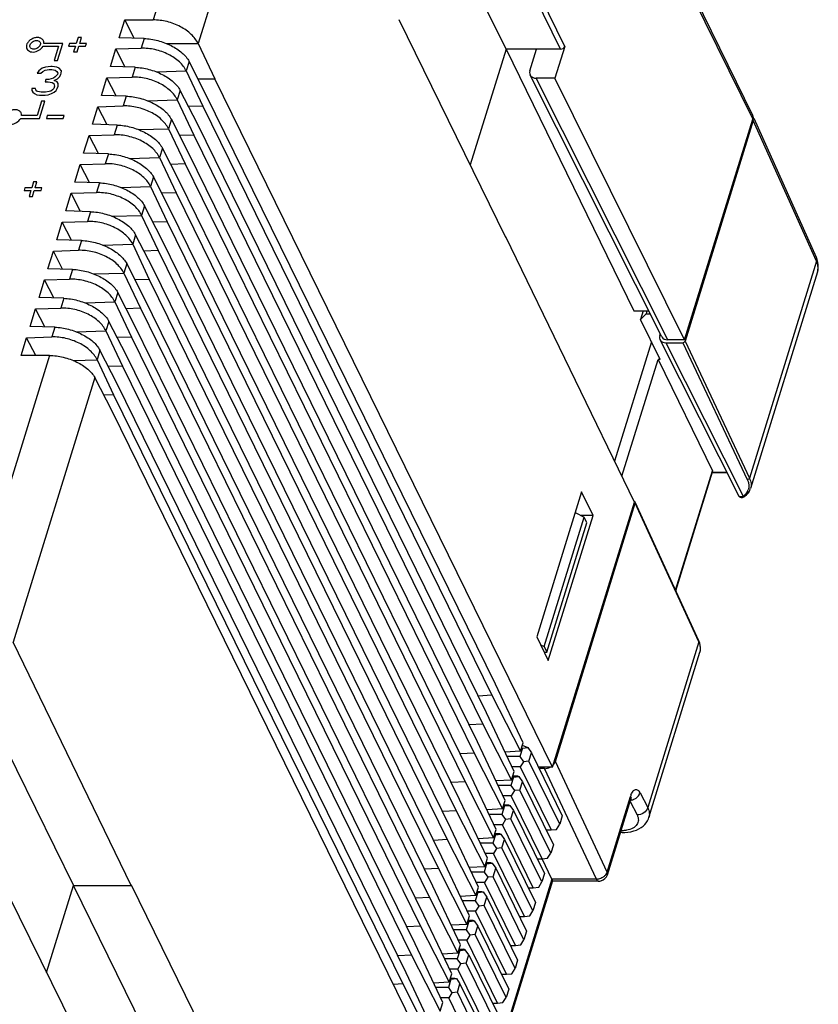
# Model space of a CAD drawing. Header units: millimetres. Extents: x 0 to 420, y 0 to 297.
# Tile 23 of 24: x 236 to 279, y 194 to 247. Entities that reach past the tile are written whole.
import ezdxf

# ---------------------------------------------------------------- set-up
doc = ezdxf.new("R2010")
doc.units = ezdxf.units.MM
doc.header["$LTSCALE"] = 23.1
doc.layers.get('0').update_dxf_attribs({"linetype": 'CONTINUOUS'})
doc.layers.add('000', color=7, linetype='CONTINUOUS')

msp = doc.modelspace()

# ---------------------------------------------------------------- linework, layer by layer
at = {"color": 7, "linetype": 'Continuous'}
for p, q in [((255.817, 282.294), (275.675, 241.827)), ((255.829, 282.074), (275.687, 241.607)), ((247.567, 261.299), (243.148, 247)), ((250.021, 260.064), (245.587, 245.716)), ((262.296, 245.408), (256.5, 257.218)), ((265.253, 245.41), (259.553, 257.026)), ((265.486, 245.565), (259.672, 257.412)), ((241.311, 246.033), (241.608, 246.996)), ((241.608, 246.996), (243.148, 247)), ((242.114, 246.008), (241.608, 246.996)), ((256.48, 247.021), (262.276, 235.21)), ((242.652, 245.992), (241.311, 246.033)), ((242.652, 245.992), (242.489, 245.463)), ((240.827, 244.466), (241.122, 245.423)), ((241.122, 245.423), (242.489, 245.463)), ((241.625, 244.442), (241.122, 245.423)), ((243.892, 245.711), (245.587, 245.716)), ((245.587, 245.716), (246.488, 243.804)), ((262.296, 245.408), (260.355, 239.126)), ((263.956, 245.415), (262.296, 245.408)), ((262.296, 245.408), (269.23, 231.205)), ((263.59, 244.233), (263.954, 245.408)), ((265.253, 245.41), (263.956, 245.415)), ((265.486, 245.565), (264.949, 243.829)), ((245.102, 244.741), (244.943, 244.227)), ((246.032, 242.924), (245.102, 244.741)), ((242.168, 244.426), (240.827, 244.466)), ((242.168, 244.426), (242.004, 243.896)), ((243.323, 244.18), (244.943, 244.227)), ((244.943, 244.227), (245.844, 242.315)), ((240.343, 242.899), (240.638, 243.856)), ((240.638, 243.856), (242.004, 243.896)), ((241.141, 242.875), (240.638, 243.856)), ((245.583, 243.801), (246.488, 243.804)), ((264.821, 206.445), (246.488, 243.804)), ((270.759, 229.807), (263.604, 244.009)), ((264.949, 243.829), (263.932, 243.837)), ((271.086, 229.638), (263.932, 243.837)), ((271.988, 229.638), (264.949, 243.829)), ((244.618, 243.175), (244.459, 242.661)), ((245.548, 241.357), (244.618, 243.175)), ((241.684, 242.859), (240.343, 242.899)), ((241.684, 242.859), (241.52, 242.329)), ((242.839, 242.613), (244.459, 242.661)), ((244.459, 242.661), (245.36, 240.749)), ((261.718, 210.959), (246.032, 242.924)), ((239.858, 241.333), (240.154, 242.289)), ((240.154, 242.289), (241.52, 242.329)), ((240.657, 241.309), (240.154, 242.289)), ((245.844, 242.315), (245.069, 242.293)), ((245.844, 242.315), (261.53, 210.35)), ((244.134, 241.608), (243.975, 241.094)), ((245.063, 239.79), (244.134, 241.608)), ((271.988, 229.638), (275.687, 241.607)), ((275.717, 241.545), (272.014, 229.56)), ((279.144, 233.899), (275.717, 241.545)), ((279.138, 234.109), (275.762, 241.641)), ((241.2, 241.292), (239.858, 241.333)), ((241.2, 241.292), (241.036, 240.763)), ((242.355, 241.046), (243.975, 241.094)), ((243.975, 241.094), (244.876, 239.182)), ((261.234, 209.392), (245.548, 241.357)), ((239.374, 239.766), (239.67, 240.723)), ((239.67, 240.723), (241.036, 240.763)), ((240.173, 239.742), (239.67, 240.723)), ((245.36, 240.749), (244.585, 240.726)), ((245.36, 240.749), (261.046, 208.784)), ((243.65, 240.041), (243.491, 239.527)), ((244.579, 238.224), (243.65, 240.041)), ((240.716, 239.726), (239.374, 239.766)), ((240.716, 239.726), (240.552, 239.196)), ((241.87, 239.48), (243.491, 239.527)), ((243.491, 239.527), (244.391, 237.615)), ((260.75, 207.825), (245.063, 239.79)), ((238.89, 238.199), (239.186, 239.156)), ((239.186, 239.156), (240.552, 239.196)), ((239.689, 238.175), (239.186, 239.156)), ((244.876, 239.182), (244.101, 239.159)), ((244.876, 239.182), (260.562, 207.217)), ((243.166, 238.475), (243.007, 237.961)), ((244.095, 236.657), (243.166, 238.475)), ((240.232, 238.159), (238.89, 238.199)), ((240.232, 238.159), (240.068, 237.629)), ((241.386, 237.913), (243.007, 237.961)), ((243.007, 237.961), (243.907, 236.049)), ((260.265, 206.259), (244.579, 238.224)), ((238.406, 236.633), (238.702, 237.589)), ((238.702, 237.589), (240.068, 237.629)), ((239.204, 236.609), (238.702, 237.589)), ((244.391, 237.615), (243.617, 237.593)), ((244.391, 237.615), (260.077, 205.65)), ((242.681, 236.908), (242.523, 236.394)), ((243.611, 235.09), (242.681, 236.908)), ((239.747, 236.592), (238.406, 236.633)), ((239.747, 236.592), (239.584, 236.063)), ((240.902, 236.347), (242.522, 236.394)), ((242.523, 236.394), (243.423, 234.482)), ((259.781, 204.692), (244.095, 236.657)), ((237.922, 235.066), (238.217, 236.023)), ((238.217, 236.023), (239.584, 236.063)), ((238.72, 235.042), (238.217, 236.023)), ((243.907, 236.049), (243.133, 236.026)), ((243.907, 236.049), (259.593, 204.084)), ((242.197, 235.341), (242.038, 234.827)), ((243.127, 233.524), (242.197, 235.341)), ((262.276, 235.21), (262.28, 235.224)), ((269.267, 220.833), (262.28, 235.224)), ((239.263, 235.026), (237.922, 235.066)), ((239.263, 235.026), (239.1, 234.496)), ((240.418, 234.78), (242.038, 234.828)), ((242.038, 234.827), (242.939, 232.915)), ((259.297, 203.125), (243.611, 235.09)), ((237.438, 233.499), (237.733, 234.456)), ((237.733, 234.456), (239.1, 234.496)), ((238.236, 233.475), (237.733, 234.456)), ((243.423, 234.482), (242.648, 234.459)), ((243.423, 234.482), (259.109, 202.517)), ((279.184, 233.989), (279.138, 234.109)), ((238.779, 233.459), (237.438, 233.499)), ((241.713, 233.775), (241.554, 233.261)), ((242.643, 231.957), (241.713, 233.775)), ((258.813, 201.559), (243.127, 233.524)), ((279.144, 233.899), (275.507, 222.128)), ((238.779, 233.459), (238.616, 232.93)), ((239.934, 233.213), (241.554, 233.261)), ((241.554, 233.261), (242.455, 231.349)), ((279.2, 233.321), (275.566, 221.563)), ((236.954, 231.933), (237.249, 232.889)), ((237.249, 232.889), (238.616, 232.93)), ((237.752, 231.909), (237.249, 232.889)), ((242.939, 232.915), (242.164, 232.893)), ((242.939, 232.915), (258.625, 200.951)), ((238.295, 231.892), (236.954, 231.933)), ((238.295, 231.892), (238.131, 231.363)), ((241.229, 232.208), (241.07, 231.694)), ((242.159, 230.39), (241.229, 232.208)), ((258.329, 199.992), (242.643, 231.957)), ((236.765, 231.323), (238.131, 231.363)), ((239.45, 231.647), (241.07, 231.694)), ((241.07, 231.694), (241.971, 229.782)), ((236.469, 230.366), (236.765, 231.323)), ((237.268, 230.342), (236.765, 231.323)), ((242.455, 231.349), (241.68, 231.326)), ((242.455, 231.349), (258.141, 199.384)), ((269.23, 231.205), (270.055, 231.205)), ((269.731, 231.205), (269.587, 230.74)), ((269.895, 231.048), (269.587, 230.74)), ((269.943, 231.205), (269.895, 231.048)), ((269.895, 231.048), (270.134, 231.048)), ((237.811, 230.326), (236.469, 230.366)), ((237.811, 230.326), (237.647, 229.796)), ((240.745, 230.642), (240.586, 230.127)), ((241.675, 228.824), (240.745, 230.642)), ((257.845, 198.425), (242.159, 230.39)), ((270.659, 228.578), (269.587, 230.74)), ((235.983, 228.793), (236.281, 229.756)), ((236.281, 229.756), (237.647, 229.796)), ((236.776, 228.79), (236.281, 229.756)), ((238.966, 230.08), (240.586, 230.128)), ((240.586, 230.127), (241.487, 228.215)), ((241.971, 229.782), (241.196, 229.759)), ((241.971, 229.782), (257.657, 197.817)), ((270.637, 229.873), (270.671, 229.983)), ((270.188, 229.528), (268.188, 223.055)), ((270.65, 229.651), (274.912, 221.192)), ((270.976, 229.482), (271.897, 229.482)), ((270.976, 229.482), (275.173, 221.152)), ((271.988, 229.638), (271.086, 229.638)), ((271.897, 229.482), (275.39, 222.051)), ((272.014, 229.56), (275.507, 222.128)), ((237.52, 228.788), (233.101, 214.489)), ((237.52, 228.788), (235.983, 228.793)), ((240.261, 229.075), (240.102, 228.561)), ((241.19, 227.257), (240.261, 229.075)), ((257.361, 196.859), (241.675, 228.824)), ((238.804, 228.523), (240.102, 228.561)), ((240.102, 228.561), (241.002, 226.649)), ((241.487, 228.215), (240.712, 228.193)), ((241.487, 228.215), (257.173, 196.251)), ((268.587, 222.233), (270.548, 228.578)), ((270.659, 228.578), (270.548, 228.578)), ((270.548, 228.578), (273.503, 222.526)), ((239.985, 227.586), (235.551, 213.238)), ((240.915, 225.769), (239.985, 227.586)), ((256.877, 195.292), (241.19, 227.257)), ((241.002, 226.649), (240.473, 226.633)), ((241.002, 226.649), (256.689, 194.684)), ((259.248, 188.41), (240.915, 225.769)), ((271.5, 216.046), (273.503, 222.526)), ((271.515, 216.014), (273.51, 222.468)), ((273.508, 222.465), (274.27, 222.465)), ((273.51, 222.443), (274.281, 222.443)), ((266.393, 221.383), (263.962, 213.514)), ((267.017, 220.111), (266.393, 221.383)), ((264.821, 206.445), (269.267, 220.833)), ((264.973, 206.758), (269.306, 220.779)), ((272.763, 213.299), (269.304, 220.822)), ((272.765, 213.256), (269.306, 220.779)), ((275.256, 221.149), (275.282, 221.169)), ((275.256, 221.149), (275.256, 221.149)), ((266.048, 220.267), (266.542, 220.01)), ((264.373, 212.993), (266.542, 220.01)), ((264.52, 212.695), (266.688, 219.712)), ((264.586, 212.242), (267.017, 220.111)), ((267.017, 220.111), (266.352, 220.109)), ((266.688, 219.712), (266.542, 220.01)), ((232.007, 213.867), (238.829, 200.035)), ((241.961, 200.035), (235.551, 213.238)), ((263.962, 213.514), (264.586, 212.242)), ((272.765, 213.256), (269.984, 204.255)), ((272.808, 213.187), (272.763, 213.299)), ((272.839, 213.068), (272.808, 213.187)), ((264.167, 213.095), (264.373, 212.993)), ((264.365, 212.691), (264.52, 212.695)), ((264.373, 212.993), (264.52, 212.695)), ((270.05, 203.714), (272.822, 212.685)), ((263.221, 207.775), (261.718, 210.959)), ((261.53, 210.35), (260.783, 210.311)), ((261.53, 210.35), (263.079, 207.314)), ((262.737, 206.209), (261.234, 209.392)), ((261.046, 208.784), (260.299, 208.744)), ((261.046, 208.784), (262.595, 205.748)), ((262.253, 204.642), (260.75, 207.825)), ((263.079, 207.314), (262.236, 207.269)), ((263.183, 207.485), (263.04, 207.023)), ((263.079, 207.314), (263.221, 207.775)), ((263.131, 207.485), (263.183, 207.485)), ((263.181, 207.645), (263.477, 207.517)), ((263.183, 207.485), (263.477, 207.517)), ((263.477, 207.517), (263.674, 207.236)), ((260.562, 207.217), (259.815, 207.177)), ((260.562, 207.217), (262.11, 204.181)), ((263.04, 207.023), (262.353, 207.023)), ((263.04, 207.023), (263.237, 206.742)), ((263.531, 206.774), (263.237, 206.742)), ((263.531, 206.774), (263.674, 207.236)), ((265.208, 203.355), (263.531, 206.774)), ((263.674, 207.236), (265.351, 203.817)), ((261.769, 203.075), (260.265, 206.259)), ((263.065, 206.461), (262.618, 206.461)), ((263.237, 206.742), (263.065, 206.461)), ((263.065, 206.461), (264.743, 203.042)), ((264.821, 206.445), (264.063, 206.443)), ((264.114, 206.339), (264.146, 206.37)), ((264.168, 206.443), (264.146, 206.37)), ((264.39, 206.369), (264.146, 206.37)), ((267.2, 200.369), (264.39, 206.369)), ((267.783, 200.757), (264.973, 206.758)), ((262.595, 205.748), (261.752, 205.703)), ((262.697, 205.91), (262.556, 205.456)), ((262.595, 205.748), (262.737, 206.209)), ((262.645, 205.91), (262.697, 205.91)), ((262.665, 205.975), (262.915, 205.975)), ((262.697, 205.91), (262.99, 205.943)), ((262.915, 205.975), (262.99, 205.943)), ((262.99, 205.943), (263.187, 205.662)), ((260.077, 205.65), (259.331, 205.611)), ((260.077, 205.65), (261.626, 202.614)), ((262.556, 205.456), (261.868, 205.456)), ((262.556, 205.456), (262.753, 205.175)), ((262.753, 205.175), (262.581, 204.894)), ((263.047, 205.207), (262.753, 205.175)), ((263.047, 205.207), (263.187, 205.662)), ((264.724, 201.789), (263.047, 205.207)), ((263.187, 205.662), (264.865, 202.243)), ((261.285, 201.509), (259.781, 204.692)), ((262.11, 204.181), (262.253, 204.642)), ((262.581, 204.894), (262.134, 204.894)), ((264.259, 201.475), (262.581, 204.894)), ((267.783, 200.757), (269.052, 204.863)), ((267.798, 200.615), (269.067, 204.72)), ((269.568, 205.056), (269.984, 204.255)), ((239.286, 191.442), (232.835, 204.448)), ((262.11, 204.181), (261.268, 204.136)), ((262.212, 204.344), (262.072, 203.889)), ((262.161, 204.344), (262.212, 204.344)), ((262.181, 204.408), (262.431, 204.408)), ((262.212, 204.344), (262.506, 204.376)), ((262.431, 204.408), (262.506, 204.376)), ((262.506, 204.376), (262.703, 204.095)), ((269.026, 204.588), (269.408, 203.854)), ((259.593, 204.084), (258.846, 204.044)), ((259.593, 204.084), (261.142, 201.048)), ((262.072, 203.889), (261.384, 203.889)), ((262.072, 203.889), (262.269, 203.608)), ((262.269, 203.608), (262.097, 203.327)), ((262.562, 203.641), (262.269, 203.608)), ((262.562, 203.641), (262.703, 204.095)), ((264.24, 200.222), (262.562, 203.641)), ((262.703, 204.095), (264.381, 200.676)), ((265.351, 203.817), (265.208, 203.355)), ((260.801, 199.942), (259.297, 203.125)), ((261.626, 202.614), (261.769, 203.075)), ((262.097, 203.327), (261.65, 203.327)), ((263.775, 199.909), (262.097, 203.327)), ((264.473, 203.042), (264.743, 203.042)), ((264.743, 203.042), (265.037, 203.074)), ((265.037, 203.074), (265.208, 203.355)), ((259.109, 202.517), (258.362, 202.477)), ((259.109, 202.517), (260.658, 199.481)), ((261.626, 202.614), (260.784, 202.569)), ((261.728, 202.777), (261.588, 202.323)), ((261.677, 202.777), (261.728, 202.777)), ((261.697, 202.842), (261.947, 202.842)), ((261.728, 202.777), (262.022, 202.809)), ((261.947, 202.842), (262.022, 202.809)), ((262.022, 202.809), (262.219, 202.528)), ((262.078, 202.074), (262.219, 202.528)), ((262.219, 202.528), (263.896, 199.11)), ((268.607, 202.905), (268.506, 202.905)), ((268.607, 202.905), (268.747, 202.909)), ((261.588, 202.323), (260.9, 202.323)), ((261.588, 202.323), (261.785, 202.042)), ((261.785, 202.042), (261.613, 201.761)), ((262.078, 202.074), (261.785, 202.042)), ((263.756, 198.655), (262.078, 202.074)), ((264.865, 202.243), (264.724, 201.789)), ((260.316, 198.375), (258.813, 201.559)), ((261.142, 201.048), (261.285, 201.509)), ((261.613, 201.761), (261.166, 201.761)), ((263.291, 198.342), (261.613, 201.761)), ((263.988, 201.475), (264.259, 201.475)), ((264.259, 201.475), (264.553, 201.508)), ((264.787, 200.369), (264.267, 201.479)), ((264.553, 201.508), (264.724, 201.789)), ((258.625, 200.951), (257.878, 200.911)), ((258.625, 200.951), (260.174, 197.914)), ((261.142, 201.048), (260.3, 201.003)), ((261.244, 201.21), (261.104, 200.756)), ((261.193, 201.21), (261.244, 201.21)), ((261.213, 201.275), (261.463, 201.275)), ((261.244, 201.21), (261.538, 201.243)), ((261.463, 201.275), (261.538, 201.243)), ((261.538, 201.243), (261.735, 200.962)), ((261.594, 200.507), (261.735, 200.962)), ((261.735, 200.962), (263.412, 197.543)), ((264.789, 200.365), (260.272, 185.75)), ((261.104, 200.756), (260.416, 200.756)), ((261.104, 200.756), (261.301, 200.475)), ((261.301, 200.475), (261.129, 200.194)), ((261.594, 200.507), (261.301, 200.475)), ((263.272, 197.089), (261.594, 200.507)), ((264.381, 200.676), (264.24, 200.222)), ((267.2, 200.369), (264.787, 200.369)), ((237.368, 195.309), (238.829, 200.035)), ((238.829, 200.035), (241.961, 200.035)), ((244.625, 188.225), (238.829, 200.035)), ((241.961, 200.035), (241.965, 200.049)), ((247.761, 188.239), (241.965, 200.049)), ((259.832, 196.809), (258.329, 199.992)), ((264.819, 200.273), (260.308, 185.674)), ((260.658, 199.481), (260.801, 199.942)), ((261.129, 200.194), (260.681, 200.194)), ((262.807, 196.775), (261.129, 200.194)), ((263.504, 199.909), (263.775, 199.909)), ((263.775, 199.909), (264.069, 199.941)), ((264.069, 199.941), (264.24, 200.222)), ((267.32, 200.262), (264.819, 200.262)), ((258.141, 199.384), (257.394, 199.344)), ((258.141, 199.384), (259.69, 196.348)), ((260.658, 199.481), (259.816, 199.436)), ((260.76, 199.644), (260.62, 199.189)), ((260.708, 199.644), (260.76, 199.644)), ((260.728, 199.708), (260.979, 199.708)), ((260.76, 199.644), (261.054, 199.676)), ((260.979, 199.708), (261.054, 199.676)), ((261.054, 199.676), (261.25, 199.395)), ((261.11, 198.941), (261.25, 199.395)), ((261.25, 199.395), (262.928, 195.976)), ((260.62, 199.189), (259.932, 199.189)), ((260.62, 199.189), (260.816, 198.908)), ((260.816, 198.908), (260.645, 198.627)), ((261.11, 198.941), (260.816, 198.908)), ((262.788, 195.522), (261.11, 198.941)), ((263.896, 199.11), (263.756, 198.655)), ((259.348, 195.242), (257.845, 198.425)), ((260.174, 197.914), (260.316, 198.375)), ((260.645, 198.627), (260.197, 198.627)), ((262.323, 195.209), (260.645, 198.627)), ((263.02, 198.342), (263.291, 198.342)), ((263.291, 198.342), (263.584, 198.374)), ((263.584, 198.374), (263.756, 198.655)), ((257.657, 197.817), (256.91, 197.777)), ((257.657, 197.817), (259.206, 194.781)), ((260.174, 197.914), (259.331, 197.869)), ((260.276, 198.077), (260.135, 197.623)), ((260.224, 198.077), (260.276, 198.077)), ((260.244, 198.142), (260.495, 198.142)), ((260.276, 198.077), (260.569, 198.109)), ((260.495, 198.142), (260.569, 198.109)), ((260.569, 198.109), (260.766, 197.828)), ((260.626, 197.374), (260.766, 197.828)), ((260.766, 197.828), (262.444, 194.41)), ((260.135, 197.623), (259.448, 197.623)), ((260.135, 197.623), (260.332, 197.342)), ((260.332, 197.342), (260.161, 197.061)), ((260.626, 197.374), (260.332, 197.342)), ((262.304, 193.955), (260.626, 197.374)), ((263.412, 197.543), (263.272, 197.089)), ((258.864, 193.675), (257.361, 196.859)), ((259.69, 196.348), (259.832, 196.809)), ((260.161, 197.061), (259.713, 197.061)), ((261.838, 193.642), (260.161, 197.061)), ((262.536, 196.775), (262.807, 196.775)), ((262.807, 196.775), (263.1, 196.808)), ((263.1, 196.808), (263.272, 197.089)), ((257.173, 196.251), (256.426, 196.211)), ((257.173, 196.251), (258.722, 193.214)), ((259.69, 196.348), (258.847, 196.303)), ((259.792, 196.51), (259.651, 196.056)), ((259.74, 196.51), (259.792, 196.51)), ((259.76, 196.575), (260.011, 196.575)), ((259.792, 196.51), (260.085, 196.543)), ((260.085, 196.543), (260.011, 196.575)), ((260.282, 196.262), (260.085, 196.543)), ((260.142, 195.807), (260.282, 196.262)), ((260.282, 196.262), (261.96, 192.843)), ((259.651, 196.056), (258.964, 196.056)), ((259.848, 195.775), (259.651, 196.056)), ((259.677, 195.494), (259.848, 195.775)), ((260.142, 195.807), (259.848, 195.775)), ((261.819, 192.389), (260.142, 195.807)), ((262.928, 195.976), (262.788, 195.522)), ((258.38, 192.109), (256.877, 195.292)), ((259.206, 194.781), (259.348, 195.242)), ((259.677, 195.494), (259.229, 195.494)), ((261.354, 192.075), (259.677, 195.494)), ((262.052, 195.209), (262.323, 195.209)), ((262.323, 195.209), (262.616, 195.241)), ((262.616, 195.241), (262.788, 195.522)), ((256.689, 194.684), (256.182, 194.657)), ((256.689, 194.684), (258.237, 191.648)), ((259.206, 194.781), (258.363, 194.736)), ((259.167, 194.489), (258.48, 194.489)), ((259.308, 194.944), (259.167, 194.489)), ((259.167, 194.489), (259.364, 194.208)), ((259.256, 194.944), (259.308, 194.944)), ((259.276, 195.008), (259.526, 195.008)), ((259.308, 194.944), (259.601, 194.976)), ((259.526, 195.008), (259.601, 194.976)), ((259.601, 194.976), (259.798, 194.695)), ((259.658, 194.241), (259.798, 194.695)), ((259.798, 194.695), (261.476, 191.276)), ((259.364, 194.208), (259.192, 193.927)), ((259.658, 194.241), (259.364, 194.208)), ((261.335, 190.822), (259.658, 194.241)), ((262.132, 193.674), (262.304, 193.955)), ((262.444, 194.41), (262.304, 193.955)), ((258.722, 193.214), (258.864, 193.675)), ((259.192, 193.927), (258.745, 193.927)), ((260.87, 190.509), (259.192, 193.927)), ((261.568, 193.642), (261.838, 193.642)), ((261.838, 193.642), (262.132, 193.674))]:
    msp.add_line(p, q, dxfattribs=at)
for points in [[(279.242, 233.711), (279.222, 233.85), (279.184, 233.989)], [(279.199, 233.318), (279.228, 233.437), (279.244, 233.572), (279.242, 233.711)], [(275.282, 221.169), (275.344, 221.221), (275.399, 221.276), (275.448, 221.335)], [(275.448, 221.335), (275.491, 221.397), (275.526, 221.462), (275.555, 221.529), (275.567, 221.565)], [(274.912, 221.192), (274.92, 221.177), (274.945, 221.145), (274.976, 221.118), (275.011, 221.1), (275.05, 221.089), (275.09, 221.086), (275.13, 221.091), (275.17, 221.103), (275.209, 221.12), (275.249, 221.144), (275.256, 221.149)], [(272.822, 212.682), (272.833, 212.723), (272.852, 212.834), (272.854, 212.95), (272.839, 213.068)], [(269.067, 204.72), (269.069, 204.729), (269.081, 204.764), (269.092, 204.792), (269.102, 204.813), (269.109, 204.827)], [(268.747, 202.909), (268.907, 202.923), (269.069, 202.949), (269.229, 202.988), (269.376, 203.039), (269.509, 203.1), (269.629, 203.17), (269.736, 203.25), (269.829, 203.338), (269.908, 203.433), (269.974, 203.535), (270.025, 203.643), (270.051, 203.715)]]:
    msp.add_lwpolyline(points, dxfattribs=at)
for centre, radius, start, end in [((275.44, 241.712), 0.262, 18.4072, 26.146), ((275.347, 241.712), 0.356, 342.7625, 351.453), ((278.549, 233.522), 0.681, 342.8314, 348.7991), ((274.851, 221.698), 0.623, 333.4434, 340.9177), ((275.051, 221.261), 0.156, 206.6336, 210.2546), ((275.044, 221.257), 0.147, 210.2475, 215.3559), ((275.039, 221.254), 0.141, 215.372, 219.0577), ((274.648, 221.88), 0.898, 305.8061, 309.8255), ((272.187, 212.88), 0.665, 342.8762, 345.9392), ((272.185, 212.881), 0.667, 345.9385, 347.0353), ((272.175, 212.883), 0.677, 347.0522, 353.35), ((270.307, 204.476), 1.313, 159.3139, 162.8846), ((268.98, 205.298), 0.646, 287.7846, 293.5572), ((267.206, 200.936), 0.566, 269.3944, 275.4824), ((267.32, 200.762), 0.5, 285.1105, 342.8664), ((267.32, 200.766), 0.503, 270.0792, 285.1089)]:
    msp.add_arc(centre, radius, start, end, dxfattribs=at)
for centre, major_axis, ratio, start_param, end_param in [((265.301, 245.567), (0.181, 0.085), 0.726175, -2.152097, -0.586537), ((264.053, 244.229), (0.452, 0.214), 0.726095, 2.555139, 4.125908), ((275.257, 241.545), (0.449, 0.22), 0.721287, 5.685875, 6.377605), ((271.097, 229.873), (0.449, 0.22), 0.721473, 2.544305, 4.115074), ((271.207, 230.03), (0.449, 0.22), 0.721473, -3.133808, -2.168111), ((271.922, 229.56), (0.0898, 0.044), 0.721516, -2.167778, -0.597073), ((273.318, 222.527), (0.191, -0.058), 0.568759, -0.002011, 0.487982), ((269.214, 220.78), (0.0902, 0.0431), 0.724825, -0.589679, 0.798058), ((264.511, 206.76), (0.451, 0.216), 0.724874, 4.122791, 4.760968), ((264.511, 206.76), (0.451, 0.216), 0.724874, 5.20177, 5.693526)]:
    msp.add_ellipse(centre, major_axis=major_axis, ratio=ratio, start_param=start_param, end_param=end_param, dxfattribs=at)
for points, knots in [([(245.587, 245.716), (245.501, 245.902), (245.213, 246.26), (244.624, 246.661), (243.914, 246.931), (243.4, 247.001), (243.148, 247)], [0, 0, 0, 0, 0.214012, 0.466057, 0.736736, 1, 1, 1, 1]), ([(242.652, 245.992), (242.904, 245.985), (243.413, 245.904), (244.12, 245.636), (244.711, 245.255), (245.01, 244.918), (245.102, 244.742)], [0, 0, 0, 0, 0.264705, 0.537926, 0.790516, 1, 1, 1, 1]), ([(244.943, 244.227), (244.857, 244.413), (244.568, 244.769), (243.974, 245.159), (243.258, 245.413), (242.742, 245.47), (242.489, 245.463)], [0, 0, 0, 0, 0.213466, 0.464666, 0.73531, 1, 1, 1, 1]), ([(242.168, 244.426), (242.419, 244.418), (242.929, 244.337), (243.636, 244.069), (244.227, 243.688), (244.526, 243.351), (244.618, 243.175)], [0, 0, 0, 0, 0.264705, 0.537926, 0.790516, 1, 1, 1, 1]), ([(244.459, 242.661), (244.373, 242.846), (244.084, 243.202), (243.49, 243.592), (242.774, 243.847), (242.258, 243.904), (242.004, 243.896)], [0, 0, 0, 0, 0.213466, 0.464666, 0.73531, 1, 1, 1, 1]), ([(241.684, 242.859), (241.935, 242.851), (242.445, 242.77), (243.152, 242.503), (243.743, 242.122), (244.042, 241.785), (244.134, 241.608)], [0, 0, 0, 0, 0.264705, 0.537926, 0.790516, 1, 1, 1, 1]), ([(243.975, 241.094), (243.889, 241.28), (243.6, 241.636), (243.006, 242.026), (242.29, 242.28), (241.774, 242.337), (241.52, 242.329)], [0, 0, 0, 0, 0.213466, 0.464666, 0.73531, 1, 1, 1, 1]), ([(275.689, 241.795), (275.692, 241.784), (275.704, 241.74), (275.704, 241.694), (275.699, 241.66)], [0, 0, 0, 0, 0.243697, 1, 1, 1, 1]), ([(241.2, 241.292), (241.451, 241.285), (241.961, 241.204), (242.668, 240.936), (243.259, 240.555), (243.557, 240.218), (243.65, 240.042)], [0, 0, 0, 0, 0.264705, 0.537926, 0.790516, 1, 1, 1, 1]), ([(243.491, 239.527), (243.405, 239.713), (243.116, 240.069), (242.522, 240.459), (241.805, 240.713), (241.29, 240.77), (241.036, 240.763)], [0, 0, 0, 0, 0.213466, 0.464666, 0.73531, 1, 1, 1, 1]), ([(240.716, 239.726), (240.967, 239.718), (241.477, 239.637), (242.183, 239.369), (242.774, 238.988), (243.073, 238.651), (243.165, 238.475)], [0, 0, 0, 0, 0.264705, 0.537926, 0.790516, 1, 1, 1, 1]), ([(243.007, 237.961), (242.921, 238.146), (242.632, 238.502), (242.037, 238.892), (241.321, 239.147), (240.805, 239.204), (240.552, 239.196)], [0, 0, 0, 0, 0.213466, 0.464666, 0.73531, 1, 1, 1, 1]), ([(240.232, 238.159), (240.483, 238.152), (240.992, 238.07), (241.699, 237.803), (242.29, 237.422), (242.589, 237.085), (242.681, 236.908)], [0, 0, 0, 0, 0.264705, 0.537926, 0.790516, 1, 1, 1, 1]), ([(242.522, 236.394), (242.437, 236.58), (242.148, 236.936), (241.553, 237.326), (240.837, 237.58), (240.321, 237.637), (240.068, 237.629)], [0, 0, 0, 0, 0.213466, 0.464666, 0.73531, 1, 1, 1, 1]), ([(239.747, 236.592), (239.999, 236.585), (240.508, 236.504), (241.215, 236.236), (241.806, 235.855), (242.105, 235.518), (242.197, 235.342)], [0, 0, 0, 0, 0.264705, 0.537926, 0.790516, 1, 1, 1, 1]), ([(242.038, 234.828), (241.953, 235.013), (241.664, 235.369), (241.069, 235.759), (240.353, 236.013), (239.837, 236.07), (239.584, 236.063)], [0, 0, 0, 0, 0.213466, 0.464666, 0.73531, 1, 1, 1, 1]), ([(239.263, 235.026), (239.515, 235.018), (240.024, 234.937), (240.731, 234.669), (241.322, 234.288), (241.621, 233.951), (241.713, 233.775)], [0, 0, 0, 0, 0.264705, 0.537926, 0.790516, 1, 1, 1, 1]), ([(241.554, 233.261), (241.468, 233.446), (241.179, 233.802), (240.585, 234.192), (239.869, 234.447), (239.353, 234.504), (239.1, 234.496)], [0, 0, 0, 0, 0.213466, 0.464666, 0.73531, 1, 1, 1, 1]), ([(279.144, 233.899), (279.155, 233.934), (279.167, 234.006), (279.152, 234.077), (279.138, 234.109)], [0, 0, 0, 0, 0.515964, 1, 1, 1, 1]), ([(279.217, 233.39), (279.233, 233.471), (279.235, 233.649), (279.182, 233.817), (279.144, 233.899)], [0, 0, 0, 0, 0.477382, 1, 1, 1, 1]), ([(238.779, 233.459), (239.03, 233.452), (239.54, 233.37), (240.247, 233.103), (240.838, 232.722), (241.137, 232.385), (241.229, 232.208)], [0, 0, 0, 0, 0.264705, 0.537926, 0.790516, 1, 1, 1, 1]), ([(241.07, 231.694), (240.984, 231.88), (240.695, 232.236), (240.101, 232.626), (239.385, 232.88), (238.869, 232.937), (238.616, 232.93)], [0, 0, 0, 0, 0.213466, 0.464666, 0.73531, 1, 1, 1, 1]), ([(238.295, 231.892), (238.546, 231.885), (239.056, 231.804), (239.763, 231.536), (240.354, 231.155), (240.653, 230.818), (240.745, 230.642)], [0, 0, 0, 0, 0.264705, 0.537926, 0.790516, 1, 1, 1, 1]), ([(240.586, 230.128), (240.5, 230.313), (240.211, 230.669), (239.617, 231.059), (238.901, 231.313), (238.385, 231.37), (238.131, 231.363)], [0, 0, 0, 0, 0.213466, 0.464666, 0.73531, 1, 1, 1, 1]), ([(237.811, 230.326), (238.062, 230.318), (238.572, 230.237), (239.279, 229.969), (239.87, 229.588), (240.169, 229.251), (240.261, 229.075)], [0, 0, 0, 0, 0.264705, 0.537926, 0.790516, 1, 1, 1, 1]), ([(240.102, 228.561), (240.016, 228.747), (239.727, 229.102), (239.133, 229.492), (238.417, 229.747), (237.901, 229.804), (237.647, 229.796)], [0, 0, 0, 0, 0.213466, 0.464666, 0.73531, 1, 1, 1, 1]), ([(237.52, 228.788), (237.773, 228.787), (238.285, 228.719), (238.998, 228.467), (239.593, 228.097), (239.893, 227.762), (239.985, 227.587)], [0, 0, 0, 0, 0.266215, 0.539399, 0.79109, 1, 1, 1, 1]), ([(275.507, 222.128), (275.5, 222.106), (275.465, 222.066), (275.415, 222.05), (275.39, 222.051)], [0, 0, 0, 0, 0.482512, 1, 1, 1, 1]), ([(275.39, 222.051), (275.4, 222.03), (275.434, 221.951), (275.458, 221.866), (275.467, 221.803)], [0, 0, 0, 0, 0.261354, 1, 1, 1, 1]), ([(275.467, 221.803), (275.471, 221.776), (275.48, 221.673), (275.465, 221.567), (275.44, 221.495)], [0, 0, 0, 0, 0.258482, 1, 1, 1, 1]), ([(275.507, 222.128), (275.55, 222.037), (275.609, 221.85), (275.593, 221.652), (275.567, 221.565)], [0, 0, 0, 0, 0.524794, 1, 1, 1, 1]), ([(275.314, 221.279), (275.307, 221.271), (275.279, 221.24), (275.248, 221.211), (275.223, 221.19)], [0, 0, 0, 0, 0.245295, 1, 1, 1, 1]), ([(275.409, 221.42), (275.403, 221.407), (275.376, 221.358), (275.342, 221.311), (275.314, 221.279)], [0, 0, 0, 0, 0.245725, 1, 1, 1, 1]), ([(275.138, 221.135), (275.111, 221.124), (275.056, 221.108), (274.998, 221.118), (274.974, 221.129)], [0, 0, 0, 0, 0.536643, 1, 1, 1, 1]), ([(275.256, 221.149), (275.245, 221.142), (275.215, 221.134), (275.187, 221.144), (275.173, 221.152)], [0, 0, 0, 0, 0.46611, 1, 1, 1, 1]), ([(272.765, 213.256), (272.766, 213.26), (272.769, 213.274), (272.768, 213.29), (272.763, 213.299)], [0, 0, 0, 0, 0.263968, 1, 1, 1, 1]), ([(272.838, 213.031), (272.835, 213.05), (272.818, 213.127), (272.79, 213.202), (272.765, 213.256)], [0, 0, 0, 0, 0.241282, 1, 1, 1, 1]), ([(272.848, 212.804), (272.85, 212.823), (272.856, 212.899), (272.849, 212.975), (272.838, 213.031)], [0, 0, 0, 0, 0.244273, 1, 1, 1, 1]), ([(269.079, 204.94), (269.106, 205.012), (269.153, 205.111), (269.245, 205.206), (269.314, 205.242), (269.387, 205.242), (269.456, 205.207), (269.518, 205.142), (269.552, 205.087), (269.568, 205.056)], [0, 0, 0, 0, 0.32068, 0.44202, 0.542567, 0.634438, 0.734101, 0.854273, 1, 1, 1, 1]), ([(269.047, 204.656), (269.058, 204.657), (269.102, 204.662), (269.146, 204.673), (269.177, 204.683)], [0, 0, 0, 0, 0.245881, 1, 1, 1, 1]), ([(269.052, 204.863), (269.058, 204.851), (269.075, 204.806), (269.077, 204.754), (269.067, 204.72)], [0, 0, 0, 0, 0.271887, 1, 1, 1, 1]), ([(269.238, 204.706), (269.317, 204.74), (269.456, 204.835), (269.547, 204.98), (269.568, 205.056)], [0, 0, 0, 0, 0.522292, 1, 1, 1, 1]), ([(269.984, 204.255), (269.952, 204.14), (269.782, 203.934), (269.534, 203.852), (269.408, 203.854)], [0, 0, 0, 0, 0.486369, 1, 1, 1, 1]), ([(269.984, 204.255), (270.028, 204.168), (270.09, 203.99), (270.076, 203.798), (270.051, 203.715)], [0, 0, 0, 0, 0.526757, 1, 1, 1, 1]), ([(269.408, 203.854), (269.451, 203.769), (269.494, 203.63), (269.465, 203.448), (269.381, 203.281), (269.167, 203.113), (268.956, 203.05), (268.838, 203.028)], [0, 0, 0, 0, 0.237589, 0.345968, 0.455273, 0.699107, 1, 1, 1, 1]), ([(268.607, 202.905), (268.599, 202.905), (268.565, 202.911), (268.538, 202.936), (268.522, 202.956)], [0, 0, 0, 0, 0.219221, 1, 1, 1, 1]), ([(268.838, 203.028), (268.814, 203.023), (268.714, 203.007), (268.613, 203), (268.536, 202.998)], [0, 0, 0, 0, 0.240207, 1, 1, 1, 1]), ([(264.787, 200.369), (264.796, 200.348), (264.809, 200.32), (264.819, 200.286), (264.82, 200.274), (264.818, 200.269)], [0, 0, 0, 0, 0.664685, 0.872399, 1, 1, 1, 1]), ([(267.2, 200.369), (267.208, 200.353), (267.227, 200.32), (267.265, 200.276), (267.303, 200.262), (267.32, 200.262)], [0, 0, 0, 0, 0.315799, 0.698926, 1, 1, 1, 1]), ([(267.561, 200.48), (267.538, 200.465), (267.445, 200.411), (267.34, 200.379), (267.26, 200.372)], [0, 0, 0, 0, 0.252786, 1, 1, 1, 1]), ([(267.701, 200.606), (267.692, 200.594), (267.65, 200.547), (267.601, 200.506), (267.561, 200.48)], [0, 0, 0, 0, 0.243571, 1, 1, 1, 1]), ([(267.783, 200.757), (267.779, 200.744), (267.759, 200.69), (267.729, 200.64), (267.701, 200.606)], [0, 0, 0, 0, 0.238363, 1, 1, 1, 1]), ([(267.798, 200.615), (267.801, 200.626), (267.811, 200.673), (267.799, 200.723), (267.783, 200.757)], [0, 0, 0, 0, 0.236755, 1, 1, 1, 1])]:
    msp.add_open_spline(points, degree=3, knots=knots, dxfattribs=at)
for points in [[(274.974, 221.129), (274.957, 221.137), (274.941, 221.15), (274.929, 221.165)], [(275.173, 221.152), (275.162, 221.146), (275.15, 221.14), (275.138, 221.135)]]:
    msp.add_open_spline(points, degree=3, dxfattribs=at)
at = {"layer": '000', "color": 7, "linetype": 'Continuous'}
for p, q in [((239.075, 246.041), (238.978, 245.728)), ((239.259, 246.041), (239.075, 246.041)), ((239.163, 245.728), (239.259, 246.041)), ((237.171, 245.571), (238.009, 245.571)), ((238.241, 245.728), (237.219, 245.728)), ((238.009, 245.571), (237.767, 244.788)), ((237.951, 244.788), (238.241, 245.728)), ((238.61, 245.728), (238.561, 245.571)), ((238.561, 245.571), (238.93, 245.571)), ((238.978, 245.728), (238.61, 245.728)), ((238.93, 245.571), (238.833, 245.258)), ((238.833, 245.258), (239.017, 245.258)), ((239.017, 245.258), (239.114, 245.571)), ((239.114, 245.571), (239.483, 245.571)), ((239.531, 245.728), (239.163, 245.728)), ((239.483, 245.571), (239.531, 245.728)), ((237.767, 244.788), (237.951, 244.788)), ((236.938, 244.241), (236.858, 244.108)), ((237.132, 244.374), (236.938, 244.241)), ((237.05, 244.108), (237.158, 244.208)), ((237.307, 244.441), (237.132, 244.374)), ((237.158, 244.208), (237.293, 244.274)), ((237.293, 244.274), (237.496, 244.308)), ((237.586, 244.474), (237.307, 244.441)), ((237.496, 244.308), (237.649, 244.308)), ((237.662, 244.474), (237.586, 244.474)), ((237.649, 244.308), (237.831, 244.274)), ((237.921, 244.441), (237.662, 244.474)), ((237.831, 244.274), (237.925, 244.208)), ((238.054, 244.374), (237.921, 244.441)), ((237.925, 244.208), (237.971, 244.108)), ((238.166, 244.241), (238.054, 244.374)), ((238.163, 244.108), (238.166, 244.241)), ((236.858, 244.108), (237.05, 244.108)), ((237.331, 243.774), (237.29, 243.641)), ((237.29, 243.641), (237.443, 243.641)), ((237.484, 243.774), (237.331, 243.774)), ((237.443, 243.641), (237.663, 243.608)), ((237.735, 243.841), (237.484, 243.774)), ((237.833, 243.908), (237.735, 243.841)), ((237.771, 243.708), (237.955, 243.808)), ((237.942, 243.641), (237.771, 243.708)), ((237.951, 244.041), (237.833, 243.908)), ((237.988, 243.541), (237.942, 243.641)), ((237.971, 244.108), (237.951, 244.041)), ((237.955, 243.808), (238.063, 243.908)), ((238.063, 243.908), (238.142, 244.041)), ((238.142, 244.041), (238.163, 244.108)), ((236.562, 243.274), (236.57, 243.174)), ((236.754, 243.274), (236.562, 243.274)), ((236.57, 243.174), (236.616, 243.074)), ((236.772, 243.208), (236.754, 243.274)), ((236.828, 243.141), (236.772, 243.208)), ((236.895, 243.108), (236.828, 243.141)), ((237.076, 243.074), (236.895, 243.108)), ((237.509, 243.108), (237.306, 243.074)), ((237.596, 243.141), (237.509, 243.108)), ((237.693, 243.208), (237.596, 243.141)), ((237.663, 243.608), (237.758, 243.541)), ((237.752, 243.274), (237.693, 243.208)), ((237.793, 243.408), (237.752, 243.274)), ((237.758, 243.541), (237.793, 243.408)), ((237.767, 243.074), (237.875, 243.174)), ((237.875, 243.174), (237.944, 243.274)), ((237.944, 243.274), (237.985, 243.408)), ((237.985, 243.408), (237.988, 243.541)), ((236.616, 243.074), (236.71, 243.008)), ((236.71, 243.008), (236.843, 242.941)), ((236.843, 242.941), (236.986, 242.908)), ((237.089, 242.594), (236.847, 241.811)), ((236.983, 241.654), (237.273, 242.594)), ((236.986, 242.908), (237.293, 242.908)), ((237.306, 243.074), (237.076, 243.074)), ((237.273, 242.594), (237.089, 242.594)), ((237.293, 242.908), (237.457, 242.941)), ((237.457, 242.941), (237.631, 243.008)), ((237.631, 243.008), (237.767, 243.074)), ((235.96, 241.654), (236.983, 241.654)), ((236.847, 241.811), (236.009, 241.811)), ((237.4, 241.811), (237.351, 241.654)), ((237.351, 241.654), (238.272, 241.654)), ((238.321, 241.811), (237.4, 241.811)), ((238.272, 241.654), (238.321, 241.811)), ((236.189, 237.894), (236.141, 237.738)), ((236.558, 237.894), (236.189, 237.894)), ((236.654, 238.208), (236.558, 237.894)), ((236.839, 238.208), (236.654, 238.208)), ((236.742, 237.894), (236.839, 238.208)), ((237.11, 237.894), (236.742, 237.894)), ((237.062, 237.738), (237.11, 237.894)), ((236.141, 237.738), (236.509, 237.738)), ((236.509, 237.738), (236.412, 237.424)), ((236.412, 237.424), (236.597, 237.424)), ((236.597, 237.424), (236.693, 237.738)), ((236.693, 237.738), (237.062, 237.738))]:
    msp.add_line(p, q, dxfattribs=at)
for points, knots in [([(237.219, 245.728), (237.222, 245.776), (237.205, 245.879), (237.094, 245.995), (236.931, 246.048), (236.745, 246.038), (236.56, 245.971), (236.402, 245.856), (236.294, 245.709), (236.266, 245.594), (236.268, 245.541)], [0, 0, 0, 0, 0.106194, 0.212658, 0.331845, 0.466512, 0.61041, 0.753028, 0.884411, 1, 1, 1, 1]), ([(236.467, 245.649), (236.488, 245.717), (236.568, 245.807), (236.702, 245.871), (236.839, 245.896), (236.981, 245.853), (237.035, 245.738), (237.029, 245.678), (237.02, 245.649)], [0, 0, 0, 0, 0.264203, 0.409755, 0.549921, 0.782776, 0.887871, 1, 1, 1, 1]), ([(236.268, 245.541), (236.269, 245.5), (236.289, 245.419), (236.374, 245.322), (236.498, 245.265), (236.7, 245.246), (236.959, 245.327), (237.121, 245.48), (237.171, 245.571)], [0, 0, 0, 0, 0.104395, 0.209284, 0.323579, 0.450883, 0.729978, 1, 1, 1, 1]), ([(237.02, 245.649), (236.999, 245.582), (236.919, 245.491), (236.785, 245.428), (236.648, 245.402), (236.507, 245.445), (236.452, 245.56), (236.458, 245.62), (236.467, 245.649)], [0, 0, 0, 0, 0.264203, 0.409755, 0.549921, 0.782776, 0.887871, 1, 1, 1, 1]), ([(236.009, 241.811), (236.012, 241.86), (235.994, 241.962), (235.883, 242.078), (235.721, 242.131), (235.535, 242.121), (235.35, 242.054), (235.192, 241.939), (235.084, 241.792), (235.056, 241.677), (235.057, 241.624)], [0, 0, 0, 0, 0.106194, 0.212658, 0.331845, 0.466512, 0.61041, 0.753028, 0.884411, 1, 1, 1, 1]), ([(235.057, 241.624), (235.058, 241.584), (235.078, 241.502), (235.163, 241.405), (235.288, 241.349), (235.49, 241.329), (235.748, 241.411), (235.91, 241.563), (235.96, 241.654)], [0, 0, 0, 0, 0.104395, 0.209284, 0.323579, 0.450883, 0.729978, 1, 1, 1, 1])]:
    msp.add_open_spline(points, degree=3, knots=knots, dxfattribs=at)

doc.saveas('drawing.dxf')
